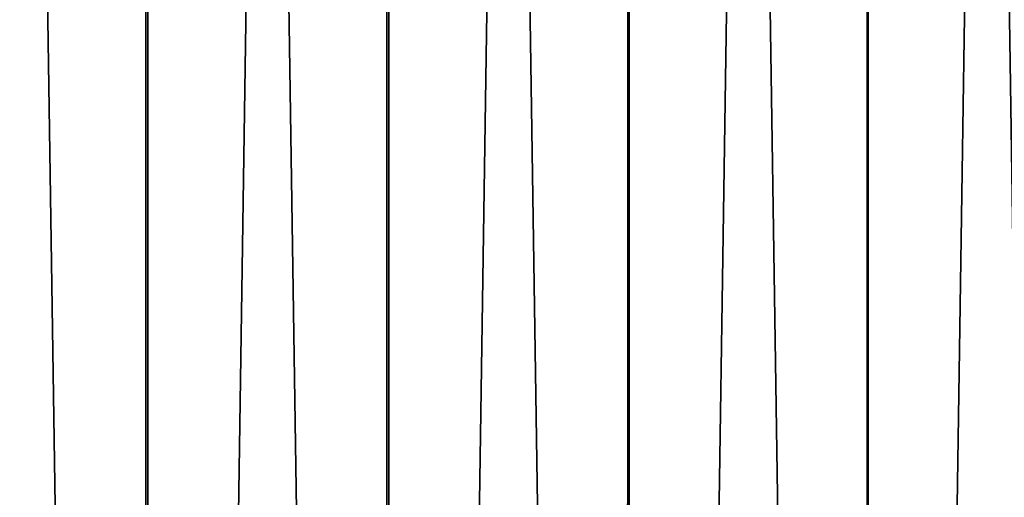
# Model space of a CAD drawing. Header units: millimetres. Extents: x -400 to 400, y -400 to 400.
# Tile 36 of 95: x 30 to 79, y -99 to -75. Entities that reach past the tile are written whole.
import ezdxf

# ---------------------------------------------------------------- set-up
doc = ezdxf.new("R2010")
doc.units = ezdxf.units.MM
doc.header["$LTSCALE"] = 52.148148
doc.layers.add('1', color=7, linetype='CONTINUOUS')
doc.layers.add('2', color=7, linetype='CONTINUOUS')

msp = doc.modelspace()

# ---------------------------------------------------------------- linework, layer by layer
at = {"layer": '1', "color": 253, "linetype": 'Continuous', "true_color": 0x9ca8ab}
for points in [[(36.325, -398.345, -0.66), (24.268, 399.263, -0.294), (24.242, -399.262, -0.294), (36.325, -398.345, -0.66)], [(36.36, 398.344, -0.661), (24.268, 399.263, -0.294), (36.325, -398.345, -0.66), (36.36, 398.344, -0.661)], [(48.38, -397.062, -1.172), (36.36, 398.344, -0.661), (36.325, -398.345, -0.66), (48.38, -397.062, -1.172)], [(48.432, 397.058, -1.173), (36.36, 398.344, -0.661), (48.38, -397.062, -1.172), (48.432, 397.058, -1.173)], [(60.4, -395.413, -1.827), (48.432, 397.058, -1.173), (48.38, -397.062, -1.172), (60.4, -395.413, -1.827)], [(60.475, 395.404, -1.83), (48.432, 397.058, -1.173), (60.4, -395.413, -1.827), (60.475, 395.404, -1.83)], [(72.372, -393.398, -2.623), (60.475, 395.404, -1.83), (60.4, -395.413, -1.827), (72.372, -393.398, -2.623)], [(72.469, 393.381, -2.628), (60.475, 395.404, -1.83), (72.372, -393.398, -2.623), (72.469, 393.381, -2.628)], [(84.298, -391.016, -3.56), (72.469, 393.381, -2.628), (72.372, -393.398, -2.623), (84.298, -391.016, -3.56)], [(84.42, 390.987, -3.569), (72.469, 393.381, -2.628), (84.298, -391.016, -3.56), (84.42, 390.987, -3.569)]]:
    msp.add_3dface(points, dxfattribs=at)
at = {"layer": '2', "color": 253, "linetype": 'Continuous', "true_color": 0x9ca8ab}
for points in [[(36.322, 398.343, -2.16), (24.392, -399.254, -1.798), (24.242, 399.264, -1.794), (36.322, 398.343, -2.16)], [(36.508, -398.33, -2.168), (24.392, -399.254, -1.798), (36.322, 398.343, -2.16), (36.508, -398.33, -2.168)], [(48.389, 397.051, -2.673), (36.508, -398.33, -2.168), (36.322, 398.343, -2.16), (48.389, 397.051, -2.673)], [(48.562, -397.037, -2.682), (36.508, -398.33, -2.168), (48.389, 397.051, -2.673), (48.562, -397.037, -2.682)], [(60.423, 395.391, -3.329), (48.562, -397.037, -2.682), (48.389, 397.051, -2.673), (60.423, 395.391, -3.329)], [(60.555, -395.378, -3.339), (48.562, -397.037, -2.682), (60.423, 395.391, -3.329), (60.555, -395.378, -3.339)], [(72.383, 393.373, -4.126), (60.555, -395.378, -3.339), (60.423, 395.391, -3.329), (72.383, 393.373, -4.126)], [(72.495, -393.356, -4.136), (60.555, -395.378, -3.339), (72.383, 393.373, -4.126), (72.495, -393.356, -4.136)], [(84.265, 391.001, -5.061), (72.495, -393.356, -4.136), (72.383, 393.373, -4.126), (84.265, 391.001, -5.061)], [(84.376, -390.976, -5.072), (72.495, -393.356, -4.136), (84.265, 391.001, -5.061), (84.376, -390.976, -5.072)]]:
    msp.add_3dface(points, dxfattribs=at)

doc.saveas('drawing.dxf')
